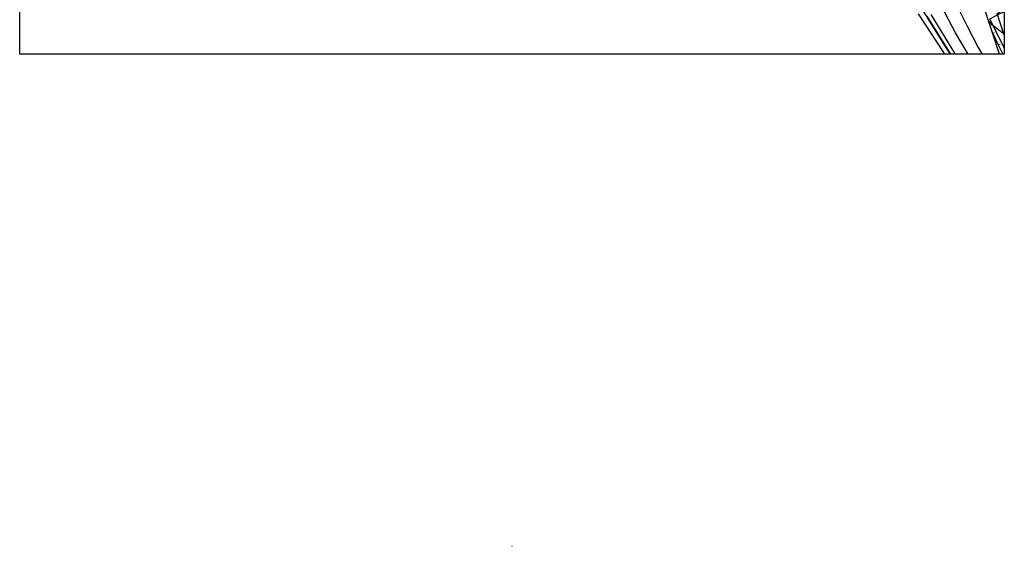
# Model space of a CAD drawing. Extents: x 0 to 85000, y -1 to 75000.
# Tile 6 of 147: x 34999 to 40001, y 57500 to 60176. Entities that reach past the tile are written whole.
import ezdxf

# ---------------------------------------------------------------- set-up
doc = ezdxf.new("R2010")
doc.units = 0
doc.header["$MEASUREMENT"] = 0
doc.header["$PDMODE"] = 33
doc.header["$PDSIZE"] = -3
for name, color, linetype in [('BOS3D_ACTIVE_POLY_CLIP', 227, 'CONTINUOUS'), ('CONTOUR_CLIP', 120, 'CONTINUOUS'), ('DTM_INFOTECHBREAKS_CLIP', 4, 'CONTINUOUS'), ('DTM_POINT', 158, 'CONTINUOUS'), ('FRAME_POLY', 133, 'CONTINUOUS'), ('LAND_CLIP', 14, 'CONTINUOUS'), ('PARCELS_FULL_17_CLIP', 7, 'CONTINUOUS'), ('PARKING_CLIP', 78, 'CONTINUOUS'), ('TILECENTERS', 54, 'CONTINUOUS'), ('TILECORNERS', 62, 'CONTINUOUS')]:
    doc.layers.add(name, color=color, linetype=linetype)

msp = doc.modelspace()

# ---------------------------------------------------------------- linework, layer by layer
at = {"layer": 'BOS3D_ACTIVE_POLY_CLIP', "elevation": 285}
for points in [[(39588.4, 60219), (39709, 60026.5), (39725.9, 60000), (39698.1, 60000), (39689.4, 60013.5), (39563.9, 60205.5)], [(39752.3, 60261.7), (39810.5, 60145.3), (39868.3, 60034.3), (39887.6, 60000), (39817.1, 60000), (39811.8, 60009.5), (39751.8, 60109.3), (39682.4, 60241.3)], [(39627.8, 60202.2), (39748.3, 60006), (39752.2, 60000), (39729.2, 60000), (39608.2, 60193.7)]]:
    msp.add_lwpolyline(points, dxfattribs=at)
at = {"layer": 'BOS3D_ACTIVE_POLY_CLIP', "elevation": 36}
msp.add_lwpolyline([(40000, 60216.7), (40000, 60032.7), (39926.2, 60179.6), (39965.4, 60199.4), (39997.8, 60215.6)], close=True, dxfattribs=at)
at = {"layer": 'CONTOUR_CLIP', "elevation": 9}
for points in [[(39943.9, 60144.3), (39938.7, 60148.2), (39937.6, 60149), (39937.2, 60149.4), (39936.8, 60149.9), (39933.9, 60154), (39933.1, 60155.1), (39920.6, 60169.8)], [(40000, 60099.7), (39980.9, 60116.8), (39979.5, 60118), (39943.9, 60144.3)]]:
    msp.add_lwpolyline(points, dxfattribs=at)
at = {"layer": 'DTM_INFOTECHBREAKS_CLIP'}
msp.add_line((39976.2, 60000, 8), (39976.1, 60000.3, 8), dxfattribs=at)
msp.add_polyline3d([(39940.8, 60108, 8.7), (39971.6, 60044.9, 8.7), (39993.6, 60000, 8.7)], dxfattribs=at)
at = {"layer": 'DTM_POINT'}
for p in [(39948.1, 60108.9, 8.6), (39978.1, 60048.9, 8.3)]:
    msp.add_point(p, dxfattribs=at)
at = {"layer": 'FRAME_POLY'}
msp.add_lwpolyline([(35000, 60000), (35000, 65000), (40000, 65000), (40000, 60000)], close=True, dxfattribs=at)
at = {"layer": 'LAND_CLIP'}
msp.add_lwpolyline([(40000, 64722.5), (40000, 60000), (39976.1, 60000), (39682.3, 60898.3)], dxfattribs=at)
at = {"layer": 'PARCELS_FULL_17_CLIP'}
msp.add_lwpolyline([(39963.8, 60206.8), (40000, 60225.2), (40000, 60096.4)], close=True, dxfattribs=at)
at = {"layer": 'PARKING_CLIP'}
msp.add_lwpolyline([(39993.6, 60000), (39976.2, 60000), (39976.1, 60000.3), (39940.8, 60108), (39971.6, 60044.9)], close=True, dxfattribs=at)
at = {"layer": 'TILECENTERS'}
msp.add_point((37500, 57500, 23), dxfattribs=at)
at = {"layer": 'TILECORNERS'}
for p in [(35000, 60000, 9.8), (35000, 60000, 9.8), (35000, 60000, 9.8), (35000, 60000, 9.8), (35000, 60000, 9.8), (40000, 60000, 8.5), (40000, 60000, 8.5), (40000, 60000, 8.5), (40000, 60000, 8.5), (40000, 60000, 8.5)]:
    msp.add_point(p, dxfattribs=at)

doc.saveas('drawing.dxf')
